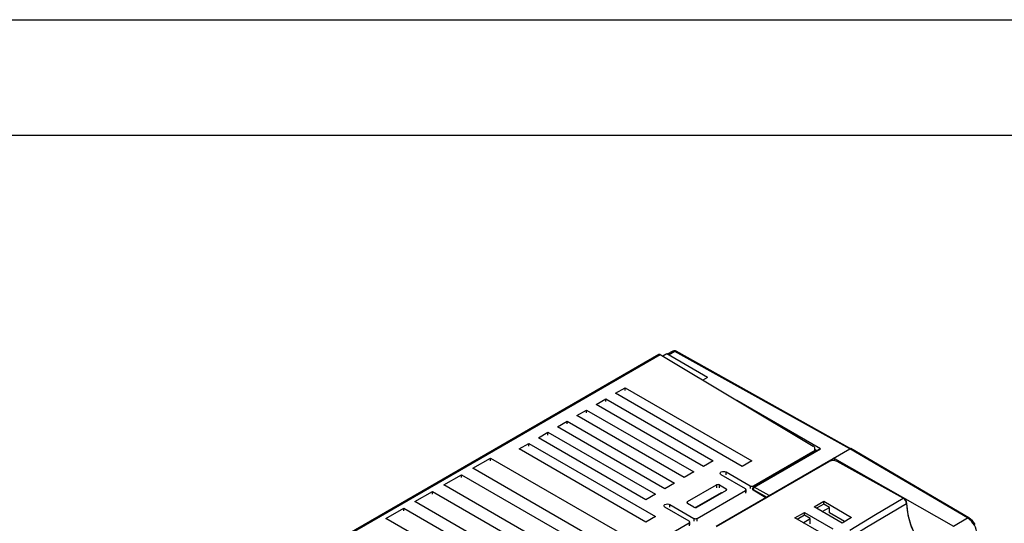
# Model space of a CAD drawing. Header units: millimetres. Extents: x 0 to 1118, y 0 to 864.
# Tile 23 of 24: x 681 to 898, y 753 to 864. Entities that reach past the tile are written whole.
import ezdxf

# ---------------------------------------------------------------- set-up
doc = ezdxf.new("R2010")
doc.units = ezdxf.units.MM
doc.header["$LTSCALE"] = 4
doc.layers.add('TEXT', color=140, linetype='Continuous', lineweight=25)

msp = doc.modelspace()

# ---------------------------------------------------------------- linework, layer by layer
at = {"color": 7, "linetype": 'Continuous'}
msp.add_line((0.01, 863.611), (1117.61, 863.611), dxfattribs=at)
for p, q in [((825.007, 790.669), (823.827, 789.988)), ((825.494, 790.626), (824.108, 789.826)), ((825.017, 790.675), (825.007, 790.669)), ((863.973, 769.188), (825.494, 790.626)), ((864.228, 769.21), (825.744, 790.651)), ((821.988, 789.941), (724.45, 733.633)), ((724.704, 733.611), (822.233, 789.913)), ((822.233, 789.913), (855.878, 769.8)), ((823.703, 790.06), (822.83, 789.556)), ((832.69, 784.871), (823.703, 790.06)), ((832.69, 784.871), (831.661, 784.277)), ((812.425, 781.394), (814.546, 782.618)), ((814.546, 782.618), (842.406, 766.535)), ((814.546, 782.019), (814.546, 782.618)), ((808.182, 778.944), (810.304, 780.169)), ((810.304, 780.169), (833.921, 766.535)), ((810.304, 779.57), (810.304, 780.169)), ((840.285, 765.31), (812.425, 781.394)), ((857.553, 769.178), (839.091, 779.836)), ((803.94, 776.495), (806.061, 777.72)), ((806.061, 777.72), (829.678, 764.086)), ((806.061, 777.12), (806.061, 777.72)), ((831.8, 765.31), (808.182, 778.944)), ((827.557, 762.861), (803.94, 776.495)), ((799.697, 774.046), (801.818, 775.271)), ((823.314, 760.412), (799.697, 774.046)), ((801.818, 775.271), (825.436, 761.637)), ((801.818, 774.671), (801.818, 775.271)), ((795.454, 771.597), (797.576, 772.821)), ((819.072, 757.963), (795.454, 771.597)), ((797.576, 772.821), (821.193, 759.187)), ((797.576, 772.222), (797.576, 772.821)), ((791.212, 769.148), (793.333, 770.372)), ((819.072, 753.064), (791.212, 769.148)), ((793.333, 770.372), (821.193, 754.289)), ((793.333, 769.773), (793.333, 770.372)), ((857.139, 769.068), (842.772, 760.774)), ((842.967, 760.757), (857.553, 769.178)), ((856.299, 768.599), (856.299, 769.199)), ((856.299, 769.085), (856.734, 768.834)), ((856.635, 768.777), (856.299, 768.978)), ((860.299, 767.067), (863.973, 769.188)), ((889.872, 753.976), (863.973, 769.188)), ((890.122, 754.001), (864.218, 769.216)), ((781.029, 764.902), (784.919, 767.147)), ((784.919, 767.147), (814.193, 750.248)), ((784.919, 766.548), (784.919, 767.147)), ((842.76, 761.024), (855.86, 768.587)), ((846.225, 758.942), (860.299, 767.067)), ((855.86, 768.587), (855.86, 768.33)), ((860.299, 766.602), (860.299, 767.067)), ((860.579, 767.067), (886.788, 752.196)), ((860.579, 767.067), (860.579, 766.586)), ((810.304, 748.003), (781.029, 764.902)), ((833.921, 766.535), (831.8, 765.31)), ((859.295, 766.392), (834.564, 752.115)), ((834.664, 752.105), (859.395, 766.382)), ((842.406, 766.535), (840.285, 765.31)), ((875.714, 758.31), (861.218, 766.392)), ((875.811, 758.322), (861.315, 766.403)), ((774.666, 761.228), (778.555, 763.473)), ((778.555, 763.473), (807.829, 746.574)), ((778.555, 762.874), (778.555, 763.473)), ((829.678, 764.086), (827.557, 762.861)), ((840.992, 760.412), (835.689, 763.473)), ((836.749, 764.086), (842.053, 761.024)), ((836.749, 763.486), (836.749, 764.086)), ((803.94, 744.329), (774.666, 761.228)), ((825.436, 761.637), (823.314, 760.412)), ((828.264, 757.555), (834.628, 761.228)), ((834.628, 761.228), (834.628, 760.629)), ((835.335, 761.228), (836.749, 760.412)), ((835.335, 760.629), (835.335, 761.228)), ((836.749, 760.412), (836.749, 760.004)), ((842.053, 761.024), (842.053, 760.425)), ((842.572, 760.428), (842.572, 760.221)), ((842.76, 760.76), (842.76, 761.024)), ((846.225, 758.942), (842.967, 760.757)), ((768.302, 757.555), (772.191, 759.8)), ((772.191, 759.8), (801.465, 742.9)), ((772.191, 759.2), (772.191, 759.8)), ((821.193, 759.187), (819.072, 757.963)), ((830.075, 756.318), (835.732, 759.584)), ((830.103, 756.33), (835.76, 759.595)), ((830.386, 753.881), (840.992, 760.004)), ((836.749, 760.004), (830.386, 756.33)), ((835.76, 759.595), (835.732, 759.584)), ((835.76, 759.595), (835.901, 759.514)), ((840.992, 760.004), (840.992, 759.404)), ((841.139, 759.608), (841.139, 760.208)), ((842.689, 760.057), (842.689, 760.265)), ((842.689, 760.265), (845.738, 758.566)), ((845.505, 758.432), (842.689, 760.057)), ((761.938, 753.881), (765.827, 756.126)), ((765.827, 756.126), (795.101, 739.226)), ((765.827, 755.526), (765.827, 756.126)), ((797.576, 740.655), (768.302, 757.555)), ((828.618, 753.268), (823.314, 756.33)), ((824.375, 756.942), (829.678, 753.881)), ((824.375, 756.343), (824.375, 756.942)), ((828.264, 757.146), (828.264, 757.555)), ((829.678, 756.33), (828.264, 757.146)), ((830.075, 756.318), (830.103, 756.33)), ((830.179, 756.258), (830.075, 756.318)), ((830.214, 756.265), (830.103, 756.33)), ((856.124, 756.412), (858.246, 757.636)), ((862.308, 752.842), (856.124, 756.412)), ((858.246, 757.037), (856.643, 756.112)), ((857.916, 755.377), (859.518, 756.302)), ((858.246, 757.636), (864.368, 754.102)), ((858.246, 757.037), (858.246, 757.636)), ((859.518, 756.302), (858.246, 757.037)), ((859.518, 755.096), (859.518, 756.302)), ((791.212, 736.981), (761.938, 753.881)), ((821.193, 754.289), (819.072, 753.064)), ((829.678, 753.881), (829.678, 753.281)), ((830.386, 753.281), (830.386, 753.881)), ((851.882, 753.962), (854.003, 755.187)), ((858.235, 750.294), (851.882, 753.962)), ((854.003, 754.587), (852.401, 753.663)), ((853.674, 752.928), (855.276, 753.853)), ((854.003, 755.187), (860.263, 751.573)), ((854.003, 754.587), (854.003, 755.187)), ((855.276, 753.853), (854.003, 754.587)), ((855.276, 752.647), (855.276, 753.853)), ((862.838, 753.166), (859.518, 755.096)), ((864.368, 754.102), (862.308, 752.842)), ((886.788, 752.196), (889.872, 753.976)), ((890.134, 753.993), (890.125, 753.999)), ((786.085, 728.307), (828.618, 752.86)), ((828.618, 752.86), (828.618, 752.261)), ((828.764, 752.465), (828.764, 753.064))]:
    msp.add_line(p, q)
at = {"flags": 128}
for points in [[(857.139, 769.068), (857.323, 769.143), (857.553, 769.178)], [(835.689, 763.473), (835.526, 763.614), (835.469, 763.78), (835.526, 763.945), (835.689, 764.086), (835.932, 764.18), (836.219, 764.213), (836.506, 764.18), (836.749, 764.086)], [(842.689, 760.265), (842.602, 760.34), (842.572, 760.428)], [(842.689, 760.057), (842.602, 760.132), (842.572, 760.221)], [(863.981, 751.306), (869.601, 754.725), (875.714, 758.31)], [(875.811, 758.321), (875.767, 758.33), (875.714, 758.31)], [(823.314, 756.33), (823.152, 756.47), (823.095, 756.636), (823.152, 756.802), (823.314, 756.942), (823.558, 757.036), (823.845, 757.069), (824.132, 757.036), (824.375, 756.942)], [(837.146, 722.725), (836.352, 723.897), (836.137, 725.147), (836.344, 726.406), (836.844, 727.652), (838.419, 730.077), (840.485, 732.416), (843.709, 735.425), (847.281, 738.334), (851.089, 741.164), (859.169, 746.649), (867.661, 751.957), (876.43, 757.135)], [(876.43, 757.135), (876.472, 757.171), (876.484, 757.193), (876.488, 757.216), (876.488, 757.217)], [(876.43, 757.135), (876.731, 754.671), (877.469, 752.101), (878.661, 749.559), (880.224, 747.193), (882.024, 745.077), (883.958, 743.213), (885.962, 741.567), (888.002, 740.099)]]:
    msp.add_lwpolyline(points, dxfattribs=at)
for centre, radius, start, end in [((825.211, 790.214), 0.5, 55.54795, 112.86535), ((825.369, 790.047), 0.711, 58.08011, 112.09792), ((825.641, 790.419), 0.254, 66.08746, 125.36287), ((855.631, 769.197), 0.652, 290.54993, 67.71792), ((864.114, 769.014), 0.224, 60.88914, 129.03206), ((860.439, 766.793), 0.308, 62.94869, 117.05626), ((859.337, 766.301), 0.101, 54.38242, 114.30712), ((860.315, 764.606), 2.001, 63.19555, 117.38175), ((861.276, 766.313), 0.098, 66.65405, 126.67655), ((834.982, 760.546), 0.769, 62.60967, 117.39033), ((836.672, 760.208), 0.218, 290.78342, 69.21658), ((840.915, 760.208), 0.218, 290.78342, 69.21658), ((842.406, 761.707), 0.769, 242.60967, 297.39033), ((842.934, 760.447), 0.36, 116.32652, 183.07952), ((843.295, 760.248), 0.606, 122.73309, 178.41653), ((842.855, 760.595), 0.198, 55.38031, 114.82368), ((846.546, 758.433), 0.603, 122.27553, 160.18558), ((874.924, 757.023), 1.51, 4.25293, 58.46323), ((875.056, 757.099), 1.437, 4.7059, 58.30144), ((828.342, 757.35), 0.218, 110.78342, 249.21658), ((830.032, 757.012), 0.769, 242.60967, 297.39033), ((892.637, 757.937), 16.211, 182.78618, 204.88689), ((830.032, 754.563), 0.769, 242.60967, 297.39033), ((890.017, 753.78), 0.244, 63.82367, 126.53967), ((887.363, 750.101), 4.616, 2.6294, 57.08191), ((888.277, 750.819), 3.671, 27.40977, 59.85342), ((828.54, 753.064), 0.218, 290.78342, 69.21658)]:
    msp.add_arc(centre, radius, start, end)
msp.add_ellipse((822.233, 789.505), major_axis=(-0.244, 0.437), ratio=0.5672184, start_param=5.5062957, end_param=6.2916126)
at = {"layer": 'TEXT'}
msp.add_line((25.4, 838.2), (1092.2, 838.2), dxfattribs=at)

doc.saveas('drawing.dxf')
